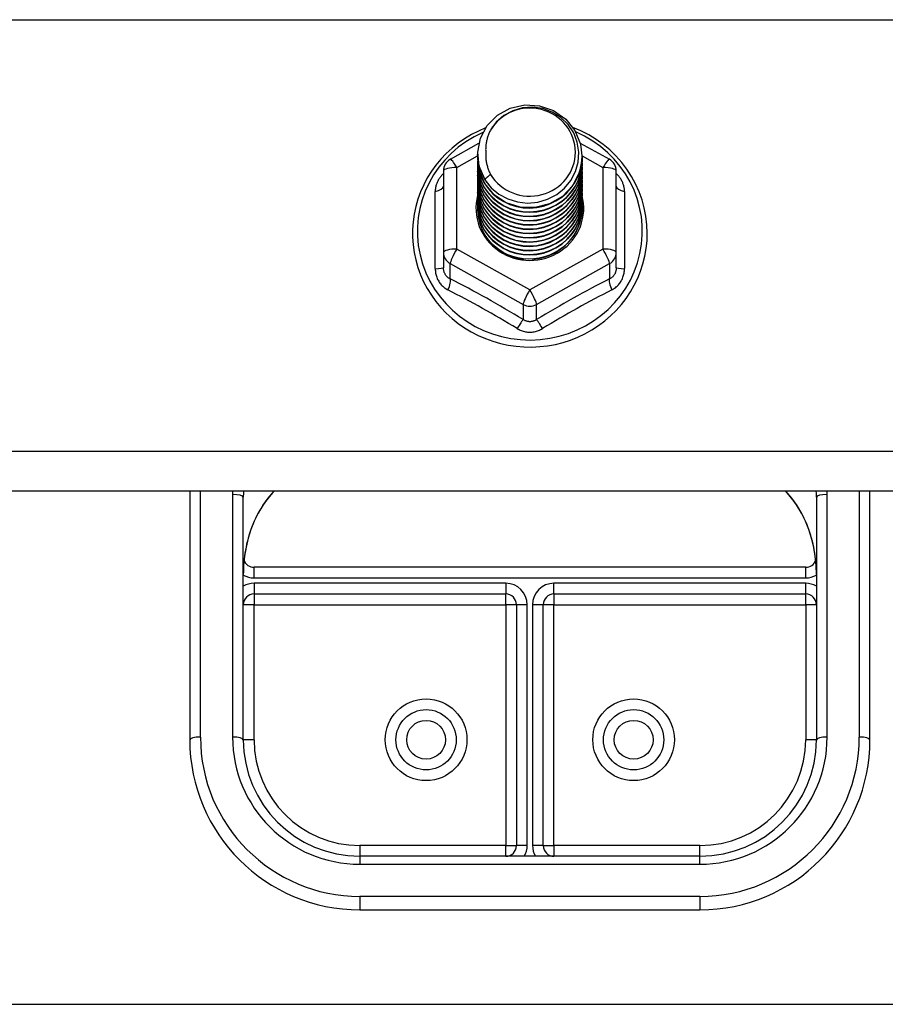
# Model space of a CAD drawing. Header units: inches. Extents: x 24 to 60, y 11.7 to 31.9.
# Tile 39 of 58: x 51 to 53.6, y 15.6 to 18.5. Entities that reach past the tile are written whole.
import ezdxf

# ---------------------------------------------------------------- set-up
doc = ezdxf.new("R2010")
doc.units = ezdxf.units.IN
doc.header["$MEASUREMENT"] = 0
doc.layers.add('Visible Edges(ANSI)', color=7, linetype='Continuous', lineweight=25)
doc.layers.add('Visible Tangent Edges(ANSI)', color=7, linetype='Continuous', lineweight=25)

msp = doc.modelspace()

# ---------------------------------------------------------------- linework, layer by layer
at = {"layer": 'Visible Edges(ANSI)'}
for p, q in [((52.2932, 18.1346), (52.3771, 18.1815)), ((52.6752, 18.1823), (52.7607, 18.1346)), ((52.3734, 18.149), (52.3734, 18.1494)), ((52.3734, 18.1364), (52.3734, 18.1369)), ((52.6805, 18.1427), (52.6805, 18.1431)), ((52.6805, 18.1302), (52.6805, 18.1306)), ((52.273, 18.1002), (52.273, 17.8606)), ((52.3734, 18.1239), (52.3734, 18.1243)), ((52.3734, 18.1114), (52.3734, 18.1118)), ((52.3734, 18.0988), (52.3734, 18.0992)), ((52.6805, 18.1176), (52.6805, 18.118)), ((52.6805, 18.1051), (52.6805, 18.1055)), ((52.7809, 17.8606), (52.7809, 18.1002)), ((52.3734, 18.0863), (52.3734, 18.0867)), ((52.3734, 18.0738), (52.3734, 18.0742)), ((52.6805, 18.0926), (52.6805, 18.093)), ((52.6805, 18.08), (52.6805, 18.0804)), ((52.6805, 18.0675), (52.6805, 18.0679)), ((52.3734, 18.0612), (52.3734, 18.0616)), ((52.3734, 18.0487), (52.3734, 18.0491)), ((52.6805, 18.0549), (52.6805, 18.0554)), ((52.6805, 18.0424), (52.6805, 18.0428)), ((52.3734, 18.0361), (52.3734, 18.0365)), ((52.3734, 18.0236), (52.3734, 18.024)), ((52.3734, 18.0111), (52.3734, 18.0115)), ((52.6805, 18.0299), (52.6805, 18.0303)), ((52.6805, 18.0173), (52.6805, 18.0177)), ((52.3734, 17.9985), (52.3734, 17.9989)), ((52.6805, 18.0048), (52.6805, 18.0052)), ((52.6805, 17.9923), (52.6805, 17.9927)), ((52.273, 17.8606), (52.273, 17.8158)), ((52.5077, 17.8419), (52.5072, 17.8391)), ((52.7809, 17.8158), (52.7809, 17.8606)), ((58.5269, 17.1581), (31.5269, 17.1581)), ((51.5269, 17.1581), (51.5269, 16.4275)), ((53.5269, 16.4275), (53.5269, 17.1581)), ((51.6844, 16.4275), (51.6844, 17.1407)), ((53.3694, 17.1407), (53.3694, 16.4275)), ((53.3379, 16.9349), (51.7159, 16.9349)), ((51.7159, 16.8562), (52.456, 16.8562)), ((52.5978, 16.8562), (53.3379, 16.8562)), ((52.4875, 16.8247), (52.4875, 16.1165)), ((52.5663, 16.1165), (52.5663, 16.8247)), ((53.0269, 16.085), (52.0269, 16.085)), ((52.0269, 15.9275), (53.0269, 15.9275))]:
    msp.add_line(p, q, dxfattribs=at)
at = {"layer": 'Visible Edges(ANSI)', "flags": 128}
for points in [[(52.3943, 18.0757), (52.3779, 18.1142), (52.3735, 18.1557), (52.3816, 18.1967), (52.4014, 18.2337), (52.4314, 18.2639), (52.4692, 18.2846), (52.5116, 18.2942), (52.5552, 18.2918), (52.5966, 18.2776), (52.6323, 18.2527), (52.6595, 18.2191), (52.6759, 18.1794), (52.6803, 18.1368), (52.6723, 18.0947), (52.6525, 18.0564), (52.6225, 18.0251), (52.5848, 18.0032), (52.5424, 17.9925), (52.4987, 17.9937), (52.4574, 18.0067), (52.4216, 18.0304), (52.3944, 18.0629), (52.3779, 18.1015), (52.3735, 18.1429)], [(52.4129, 18.051), (52.4356, 18.0322), (52.4618, 18.018), (52.4904, 18.0091), (52.5203, 18.0059), (52.5502, 18.0085), (52.5791, 18.0168), (52.6057, 18.0306), (52.6289, 18.0493), (52.6477, 18.0721), (52.6614, 18.0983), (52.6692, 18.1265), (52.6709, 18.1557), (52.6664, 18.1846), (52.6557, 18.212), (52.6394, 18.2366), (52.6181, 18.2573), (52.5929, 18.2732), (52.5647, 18.2835), (52.535, 18.2878), (52.5051, 18.2857), (52.4764, 18.2774), (52.4504, 18.2633), (52.4282, 18.2439), (52.4111, 18.2203)], [(52.3966, 18.2268), (52.3754, 18.2176), (52.3548, 18.207), (52.335, 18.1951), (52.3161, 18.1819), (52.2981, 18.1675), (52.2812, 18.1519), (52.2654, 18.1353), (52.2508, 18.1177), (52.2374, 18.0992), (52.2254, 18.0798), (52.2147, 18.0596), (52.2055, 18.0388), (52.1977, 18.0175), (52.1914, 17.9956), (52.1867, 17.9734), (52.1836, 17.951), (52.182, 17.9284), (52.1819, 17.9057), (52.1835, 17.8831), (52.1867, 17.8606), (52.1914, 17.8384), (52.1976, 17.8166), (52.2054, 17.7952), (52.2146, 17.7744), (52.2253, 17.7543), (52.2373, 17.7349), (52.2506, 17.7163), (52.2653, 17.6987), (52.2811, 17.6821), (52.298, 17.6665), (52.3159, 17.6521), (52.3348, 17.6389), (52.3546, 17.627), (52.3752, 17.6164), (52.3964, 17.6071), (52.4182, 17.5993), (52.4405, 17.5929), (52.4633, 17.588), (52.4862, 17.5846), (52.5094, 17.5827), (52.5327, 17.5823), (52.5559, 17.5835), (52.579, 17.5861), (52.6019, 17.5903), (52.6244, 17.5959), (52.6465, 17.603), (52.668, 17.6115), (52.6889, 17.6215), (52.7091, 17.6327), (52.7285, 17.6453), (52.7469, 17.6591), (52.7644, 17.6741), (52.7807, 17.6902), (52.796, 17.7073), (52.8099, 17.7254), (52.8227, 17.7444), (52.834, 17.7642), (52.844, 17.7847), (52.8525, 17.8058), (52.8595, 17.8274), (52.865, 17.8494), (52.8689, 17.8717), (52.8713, 17.8943), (52.8721, 17.9169)], [(52.4111, 18.2203), (52.4098, 18.2178), (52.4086, 18.2153), (52.4074, 18.2127), (52.4063, 18.2101), (52.4053, 18.2075), (52.4043, 18.2048), (52.4034, 18.2022), (52.4025, 18.1995), (52.4017, 18.1968), (52.4009, 18.1941), (52.4003, 18.1914), (52.3996, 18.1886), (52.3991, 18.1859), (52.3986, 18.1831), (52.3982, 18.1803), (52.3978, 18.1776), (52.3975, 18.1748), (52.3973, 18.172), (52.3971, 18.1692), (52.397, 18.1664), (52.3969, 18.1636), (52.397, 18.1608), (52.397, 18.158), (52.3972, 18.1551)], [(52.8721, 17.9169), (52.8711, 17.9419), (52.8682, 17.9668), (52.8634, 17.9914), (52.8567, 18.0156), (52.8482, 18.0392), (52.8379, 18.0621), (52.8258, 18.0842), (52.8121, 18.1054), (52.7968, 18.1255), (52.78, 18.1444), (52.7618, 18.1621), (52.7423, 18.1784), (52.7216, 18.1932), (52.6999, 18.2065), (52.6771, 18.2182), (52.6536, 18.2282)], [(52.3972, 18.1551), (52.3971, 18.1523), (52.397, 18.1495), (52.397, 18.1467), (52.397, 18.1439), (52.3972, 18.1411), (52.3973, 18.1383), (52.3976, 18.1355), (52.3979, 18.1328), (52.3983, 18.13), (52.3987, 18.1272), (52.3992, 18.1245), (52.3998, 18.1217), (52.4004, 18.119), (52.4011, 18.1162), (52.4019, 18.1135), (52.4027, 18.1108), (52.4036, 18.1082), (52.4045, 18.1055), (52.4055, 18.1029), (52.4066, 18.1002), (52.4077, 18.0977), (52.4089, 18.0951), (52.4101, 18.0926), (52.4114, 18.09)], [(52.3734, 18.149), (52.3734, 18.1445), (52.3737, 18.14), (52.374, 18.1356), (52.3745, 18.1311), (52.3752, 18.1267), (52.3759, 18.1223), (52.3769, 18.1179), (52.3779, 18.1135), (52.3791, 18.1092), (52.3805, 18.1049), (52.382, 18.1007), (52.3836, 18.0965), (52.3853, 18.0923), (52.3872, 18.0882), (52.3892, 18.0842), (52.3914, 18.0802), (52.3936, 18.0763), (52.396, 18.0724), (52.3986, 18.0687), (52.4012, 18.065), (52.4039, 18.0614), (52.4068, 18.0578), (52.4098, 18.0544), (52.4129, 18.051)], [(52.3734, 18.1364), (52.3747, 18.1173), (52.3786, 18.0985), (52.3851, 18.0804), (52.3939, 18.0633), (52.4051, 18.0474), (52.4183, 18.033), (52.4334, 18.0205), (52.4501, 18.01), (52.4682, 18.0016), (52.4872, 17.9956), (52.5069, 17.9921), (52.5269, 17.9911), (52.547, 17.9926), (52.5667, 17.9967), (52.5857, 18.0032), (52.6037, 18.012), (52.6204, 18.0231), (52.6355, 18.0362), (52.6487, 18.051), (52.6599, 18.0674), (52.6688, 18.0851), (52.6752, 18.1038), (52.6791, 18.1231), (52.6805, 18.1427)], [(52.3734, 18.1239), (52.3747, 18.1048), (52.3786, 18.086), (52.3851, 18.0679), (52.3939, 18.0507), (52.4051, 18.0348), (52.4183, 18.0205), (52.4334, 18.0079), (52.4501, 17.9974), (52.4682, 17.9891), (52.4872, 17.9831), (52.5069, 17.9796), (52.5269, 17.9786), (52.547, 17.9801), (52.5667, 17.9841), (52.5857, 17.9907), (52.6037, 17.9995), (52.6204, 18.0106), (52.6355, 18.0236), (52.6487, 18.0385), (52.6599, 18.0549), (52.6688, 18.0726), (52.6752, 18.0912), (52.6791, 18.1105), (52.6805, 18.1302)], [(52.6803, 18.1367), (52.6798, 18.1165), (52.6765, 18.0965), (52.6705, 18.0772), (52.6619, 18.0588), (52.6509, 18.0417), (52.6376, 18.0262), (52.6224, 18.0125), (52.6054, 18.0009), (52.587, 17.9916), (52.5676, 17.9848), (52.5474, 17.9806), (52.5268, 17.979), (52.5063, 17.9801), (52.4861, 17.9838), (52.4666, 17.9901), (52.4483, 17.9989), (52.4313, 18.0099), (52.4161, 18.0231), (52.4029, 18.0381), (52.3919, 18.0547), (52.3833, 18.0725), (52.3773, 18.0913), (52.374, 18.1107), (52.3735, 18.1304)], [(52.3734, 18.1114), (52.3747, 18.0923), (52.3786, 18.0735), (52.3851, 18.0553), (52.3939, 18.0382), (52.4051, 18.0223), (52.4183, 18.0079), (52.4334, 17.9954), (52.4501, 17.9849), (52.4682, 17.9765), (52.4872, 17.9706), (52.5069, 17.967), (52.5269, 17.966), (52.547, 17.9676), (52.5667, 17.9716), (52.5857, 17.9781), (52.6037, 17.987), (52.6204, 17.998), (52.6355, 18.0111), (52.6487, 18.0259), (52.6599, 18.0424), (52.6688, 18.06), (52.6752, 18.0787), (52.6791, 18.098), (52.6805, 18.1176)], [(52.3734, 18.0988), (52.3747, 18.0797), (52.3786, 18.0609), (52.3851, 18.0428), (52.3939, 18.0256), (52.4051, 18.0097), (52.4183, 17.9954), (52.4334, 17.9829), (52.4501, 17.9723), (52.4682, 17.964), (52.4872, 17.958), (52.5069, 17.9545), (52.5269, 17.9535), (52.547, 17.955), (52.5667, 17.9591), (52.5857, 17.9656), (52.6037, 17.9744), (52.6204, 17.9855), (52.6355, 17.9985), (52.6487, 18.0134), (52.6599, 18.0298), (52.6688, 18.0475), (52.6752, 18.0661), (52.6791, 18.0855), (52.6805, 18.1051)], [(52.6803, 18.1241), (52.6798, 18.1039), (52.6765, 18.084), (52.6705, 18.0647), (52.6619, 18.0463), (52.6509, 18.0292), (52.6376, 18.0136), (52.6224, 18), (52.6054, 17.9884), (52.587, 17.9791), (52.5676, 17.9723), (52.5474, 17.968), (52.5268, 17.9664), (52.5063, 17.9675), (52.4861, 17.9712), (52.4666, 17.9776), (52.4483, 17.9863), (52.4313, 17.9974), (52.4161, 18.0105), (52.4029, 18.0255), (52.3919, 18.0421), (52.3833, 18.06), (52.3773, 18.0788), (52.374, 18.0982), (52.3735, 18.1178)], [(52.6803, 18.1116), (52.6798, 18.0914), (52.6765, 18.0715), (52.6705, 18.0521), (52.6619, 18.0337), (52.6509, 18.0166), (52.6376, 18.0011), (52.6224, 17.9874), (52.6054, 17.9758), (52.587, 17.9666), (52.5676, 17.9597), (52.5474, 17.9555), (52.5268, 17.9539), (52.5063, 17.955), (52.4861, 17.9587), (52.4666, 17.965), (52.4483, 17.9738), (52.4313, 17.9848), (52.4161, 17.998), (52.4029, 18.013), (52.3919, 18.0296), (52.3833, 18.0474), (52.3773, 18.0663), (52.374, 18.0857), (52.3735, 18.1053)], [(52.6803, 18.099), (52.6798, 18.0788), (52.6765, 18.0589), (52.6705, 18.0396), (52.6619, 18.0212), (52.6509, 18.0041), (52.6376, 17.9886), (52.6224, 17.9749), (52.6054, 17.9633), (52.587, 17.954), (52.5676, 17.9472), (52.5474, 17.943), (52.5268, 17.9414), (52.5063, 17.9424), (52.4861, 17.9462), (52.4666, 17.9525), (52.4483, 17.9612), (52.4313, 17.9723), (52.4161, 17.9855), (52.4029, 18.0005), (52.3919, 18.0171), (52.3833, 18.0349), (52.3773, 18.0537), (52.374, 18.0731), (52.3735, 18.0928)], [(52.3734, 18.0863), (52.3747, 18.0672), (52.3786, 18.0484), (52.3851, 18.0303), (52.3939, 18.0131), (52.4051, 17.9972), (52.4183, 17.9829), (52.4334, 17.9703), (52.4501, 17.9598), (52.4682, 17.9515), (52.4872, 17.9455), (52.5069, 17.942), (52.5269, 17.941), (52.547, 17.9425), (52.5667, 17.9465), (52.5857, 17.953), (52.6037, 17.9619), (52.6204, 17.9729), (52.6355, 17.986), (52.6487, 18.0009), (52.6599, 18.0173), (52.6688, 18.035), (52.6752, 18.0536), (52.6791, 18.0729), (52.6805, 18.0926)], [(52.3734, 18.0738), (52.3747, 18.0546), (52.3786, 18.0358), (52.3851, 18.0177), (52.3939, 18.0006), (52.4051, 17.9847), (52.4183, 17.9703), (52.4334, 17.9578), (52.4501, 17.9473), (52.4682, 17.9389), (52.4872, 17.9329), (52.5069, 17.9294), (52.5269, 17.9284), (52.547, 17.9299), (52.5667, 17.934), (52.5857, 17.9405), (52.6037, 17.9493), (52.6204, 17.9604), (52.6355, 17.9735), (52.6487, 17.9883), (52.6599, 18.0047), (52.6688, 18.0224), (52.6752, 18.0411), (52.6791, 18.0604), (52.6805, 18.08)], [(52.6803, 18.0865), (52.6798, 18.0663), (52.6765, 18.0464), (52.6705, 18.027), (52.6619, 18.0087), (52.6509, 17.9916), (52.6376, 17.976), (52.6224, 17.9623), (52.6054, 17.9508), (52.587, 17.9415), (52.5676, 17.9347), (52.5474, 17.9304), (52.5268, 17.9288), (52.5063, 17.9299), (52.4861, 17.9336), (52.4666, 17.9399), (52.4483, 17.9487), (52.4313, 17.9598), (52.4161, 17.9729), (52.4029, 17.9879), (52.3919, 18.0045), (52.3833, 18.0224), (52.3773, 18.0412), (52.374, 18.0606), (52.3735, 18.0802)], [(52.6803, 18.074), (52.6798, 18.0538), (52.6765, 18.0338), (52.6705, 18.0145), (52.6619, 17.9961), (52.6509, 17.979), (52.6376, 17.9635), (52.6224, 17.9498), (52.6054, 17.9382), (52.587, 17.9289), (52.5676, 17.9221), (52.5474, 17.9179), (52.5268, 17.9163), (52.5063, 17.9174), (52.4861, 17.9211), (52.4666, 17.9274), (52.4483, 17.9362), (52.4313, 17.9472), (52.4161, 17.9604), (52.4029, 17.9754), (52.3919, 17.992), (52.3833, 18.0098), (52.3773, 18.0286), (52.374, 18.048), (52.3735, 18.0677)], [(52.4114, 18.09), (52.4107, 18.0894), (52.41, 18.0888), (52.4093, 18.0882), (52.4086, 18.0876), (52.4078, 18.087), (52.4071, 18.0864), (52.4064, 18.0858), (52.4057, 18.0852), (52.405, 18.0846), (52.4043, 18.084), (52.4036, 18.0834), (52.4028, 18.0828), (52.4021, 18.0822), (52.4014, 18.0816), (52.4007, 18.081), (52.4, 18.0804), (52.3993, 18.0798), (52.3986, 18.0793), (52.3978, 18.0787), (52.3971, 18.0781), (52.3964, 18.0775), (52.3957, 18.0769), (52.395, 18.0763), (52.3943, 18.0757)], [(52.3734, 18.0612), (52.3747, 18.0421), (52.3786, 18.0233), (52.3851, 18.0052), (52.3939, 17.988), (52.4051, 17.9721), (52.4183, 17.9578), (52.4334, 17.9452), (52.4501, 17.9347), (52.4682, 17.9264), (52.4872, 17.9204), (52.5069, 17.9169), (52.5269, 17.9159), (52.547, 17.9174), (52.5667, 17.9215), (52.5857, 17.928), (52.6037, 17.9368), (52.6204, 17.9479), (52.6355, 17.9609), (52.6487, 17.9758), (52.6599, 17.9922), (52.6688, 18.0099), (52.6752, 18.0285), (52.6791, 18.0478), (52.6805, 18.0675)], [(52.3734, 18.0487), (52.3747, 18.0296), (52.3786, 18.0108), (52.3851, 17.9926), (52.3939, 17.9755), (52.4051, 17.9596), (52.4183, 17.9453), (52.4334, 17.9327), (52.4501, 17.9222), (52.4682, 17.9139), (52.4872, 17.9079), (52.5069, 17.9043), (52.5269, 17.9033), (52.547, 17.9049), (52.5667, 17.9089), (52.5857, 17.9154), (52.6037, 17.9243), (52.6204, 17.9353), (52.6355, 17.9484), (52.6487, 17.9633), (52.6599, 17.9797), (52.6688, 17.9973), (52.6752, 18.016), (52.6791, 18.0353), (52.6805, 18.0549)], [(52.3734, 18.0361), (52.3747, 18.017), (52.3786, 17.9982), (52.3851, 17.9801), (52.3939, 17.9629), (52.4051, 17.9471), (52.4183, 17.9327), (52.4334, 17.9202), (52.4501, 17.9096), (52.4682, 17.9013), (52.4872, 17.8953), (52.5069, 17.8918), (52.5269, 17.8908), (52.547, 17.8923), (52.5667, 17.8964), (52.5857, 17.9029), (52.6037, 17.9117), (52.6204, 17.9228), (52.6355, 17.9359), (52.6487, 17.9507), (52.6599, 17.9671), (52.6688, 17.9848), (52.6752, 18.0035), (52.6791, 18.0228), (52.6805, 18.0424)], [(52.6803, 18.0614), (52.6798, 18.0412), (52.6765, 18.0213), (52.6705, 18.002), (52.6619, 17.9836), (52.6509, 17.9665), (52.6376, 17.9509), (52.6224, 17.9373), (52.6054, 17.9257), (52.587, 17.9164), (52.5676, 17.9096), (52.5474, 17.9053), (52.5268, 17.9037), (52.5063, 17.9048), (52.4861, 17.9086), (52.4666, 17.9149), (52.4483, 17.9236), (52.4313, 17.9347), (52.4161, 17.9478), (52.4029, 17.9629), (52.3919, 17.9794), (52.3833, 17.9973), (52.3773, 18.0161), (52.374, 18.0355), (52.3735, 18.0552)], [(52.6803, 18.0489), (52.6798, 18.0287), (52.6765, 18.0088), (52.6705, 17.9894), (52.6619, 17.971), (52.6509, 17.9539), (52.6376, 17.9384), (52.6224, 17.9247), (52.6054, 17.9132), (52.587, 17.9039), (52.5676, 17.897), (52.5474, 17.8928), (52.5268, 17.8912), (52.5063, 17.8923), (52.4861, 17.896), (52.4666, 17.9023), (52.4483, 17.9111), (52.4313, 17.9222), (52.4161, 17.9353), (52.4029, 17.9503), (52.3919, 17.9669), (52.3833, 17.9848), (52.3773, 18.0036), (52.374, 18.023), (52.3735, 18.0426)], [(52.3734, 18.0236), (52.3747, 18.0045), (52.3786, 17.9857), (52.3851, 17.9676), (52.3939, 17.9504), (52.4051, 17.9345), (52.4183, 17.9202), (52.4334, 17.9076), (52.4501, 17.8971), (52.4682, 17.8888), (52.4872, 17.8828), (52.5069, 17.8793), (52.5269, 17.8783), (52.547, 17.8798), (52.5667, 17.8838), (52.5857, 17.8903), (52.6037, 17.8992), (52.6204, 17.9102), (52.6355, 17.9233), (52.6487, 17.9382), (52.6599, 17.9546), (52.6688, 17.9723), (52.6752, 17.9909), (52.6791, 18.0102), (52.6805, 18.0299)], [(52.3734, 18.0111), (52.3747, 17.9919), (52.3786, 17.9732), (52.3851, 17.955), (52.3939, 17.9379), (52.4051, 17.922), (52.4183, 17.9076), (52.4334, 17.8951), (52.4501, 17.8846), (52.4682, 17.8762), (52.4872, 17.8703), (52.5069, 17.8667), (52.5269, 17.8657), (52.547, 17.8673), (52.5667, 17.8713), (52.5857, 17.8778), (52.6037, 17.8867), (52.6204, 17.8977), (52.6355, 17.9108), (52.6487, 17.9256), (52.6599, 17.942), (52.6688, 17.9597), (52.6752, 17.9784), (52.6791, 17.9977), (52.6805, 18.0173)], [(52.6803, 18.0363), (52.6798, 18.0162), (52.6765, 17.9962), (52.6705, 17.9769), (52.6619, 17.9585), (52.6509, 17.9414), (52.6376, 17.9259), (52.6224, 17.9122), (52.6054, 17.9006), (52.587, 17.8913), (52.5676, 17.8845), (52.5474, 17.8803), (52.5268, 17.8787), (52.5063, 17.8797), (52.4861, 17.8835), (52.4666, 17.8898), (52.4483, 17.8986), (52.4313, 17.9096), (52.4161, 17.9228), (52.4029, 17.9378), (52.3919, 17.9544), (52.3833, 17.9722), (52.3773, 17.991), (52.374, 18.0104), (52.3735, 18.0301)], [(52.6803, 18.0238), (52.6798, 18.0036), (52.6765, 17.9837), (52.6705, 17.9644), (52.6619, 17.946), (52.6509, 17.9289), (52.6376, 17.9133), (52.6224, 17.8997), (52.6054, 17.8881), (52.587, 17.8788), (52.5676, 17.872), (52.5474, 17.8677), (52.5268, 17.8661), (52.5063, 17.8672), (52.4861, 17.8709), (52.4666, 17.8772), (52.4483, 17.886), (52.4313, 17.8971), (52.4161, 17.9102), (52.4029, 17.9252), (52.3919, 17.9418), (52.3833, 17.9597), (52.3773, 17.9785), (52.374, 17.9979), (52.3735, 18.0175)], [(52.6803, 18.0113), (52.6798, 17.9911), (52.6765, 17.9711), (52.6705, 17.9518), (52.6619, 17.9334), (52.6509, 17.9163), (52.6376, 17.9008), (52.6224, 17.8871), (52.6054, 17.8755), (52.587, 17.8663), (52.5676, 17.8594), (52.5474, 17.8552), (52.5268, 17.8536), (52.5063, 17.8547), (52.4861, 17.8584), (52.4666, 17.8647), (52.4483, 17.8735), (52.4313, 17.8845), (52.4161, 17.8977), (52.4029, 17.9127), (52.3919, 17.9293), (52.3833, 17.9471), (52.3773, 17.9659), (52.374, 17.9853), (52.3735, 18.005)], [(52.3734, 17.9985), (52.3747, 17.9794), (52.3786, 17.9606), (52.3851, 17.9425), (52.3939, 17.9253), (52.4051, 17.9094), (52.4183, 17.8951), (52.4334, 17.8826), (52.4501, 17.872), (52.4682, 17.8637), (52.4872, 17.8577), (52.5069, 17.8542), (52.5269, 17.8532), (52.547, 17.8547), (52.5667, 17.8588), (52.5857, 17.8653), (52.6037, 17.8741), (52.6204, 17.8852), (52.6355, 17.8982), (52.6487, 17.9131), (52.6599, 17.9295), (52.6688, 17.9472), (52.6752, 17.9658), (52.6791, 17.9851), (52.6805, 18.0048)], [(52.6803, 17.9987), (52.6802, 17.9833), (52.6784, 17.9681), (52.675, 17.953), (52.6701, 17.9384), (52.6637, 17.9243), (52.6559, 17.911), (52.6467, 17.8984), (52.6363, 17.8869), (52.6247, 17.8764), (52.6121, 17.8672), (52.5986, 17.8592), (52.5844, 17.8526), (52.5695, 17.8474), (52.5542, 17.8438), (52.5387, 17.8416), (52.523, 17.8411), (52.5073, 17.842), (52.4919, 17.8445), (52.4768, 17.8485), (52.4622, 17.854), (52.4483, 17.8609), (52.4353, 17.8691), (52.4232, 17.8786), (52.4122, 17.8892)], [(52.5333, 17.8409), (52.5431, 17.8417), (52.5527, 17.8431), (52.5623, 17.8451), (52.5718, 17.8477), (52.581, 17.8509), (52.5901, 17.8546), (52.5989, 17.8589), (52.6073, 17.8637), (52.6155, 17.8691), (52.6233, 17.8749), (52.6307, 17.8812), (52.6377, 17.8879), (52.6443, 17.8951), (52.6503, 17.9027), (52.6559, 17.9106), (52.6609, 17.9188), (52.6654, 17.9273), (52.6694, 17.9361), (52.6727, 17.9451), (52.6755, 17.9543), (52.6777, 17.9637), (52.6792, 17.9731), (52.6801, 17.9827), (52.6805, 17.9923)], [(52.5072, 17.8391), (52.4986, 17.8406), (52.4901, 17.8425), (52.4818, 17.8448), (52.4737, 17.8476), (52.4657, 17.8508), (52.4578, 17.8544), (52.4503, 17.8585), (52.4429, 17.863), (52.4358, 17.8678), (52.4291, 17.873), (52.4227, 17.8786), (52.4165, 17.8845), (52.4108, 17.8907), (52.4054, 17.8973), (52.4004, 17.9041), (52.3958, 17.9112), (52.3917, 17.9185), (52.388, 17.9261), (52.3847, 17.9338), (52.3819, 17.9417), (52.3796, 17.9497), (52.3777, 17.9579), (52.3763, 17.9661), (52.3755, 17.9744)], [(51.742, 17.1161), (51.7579, 17.1377), (51.7754, 17.1581)], [(53.2784, 17.1581), (53.296, 17.1377), (53.3119, 17.1161)], [(51.742, 17.1161), (51.735, 17.1053), (51.7285, 17.094), (51.7167, 17.0703), (51.7068, 17.0455), (51.6987, 17.0199), (51.6924, 16.9937), (51.6879, 16.9671), (51.6853, 16.9402), (51.6844, 16.9134)], [(53.3694, 16.9134), (53.3686, 16.9402), (53.3659, 16.9671), (53.3614, 16.9937), (53.3552, 17.0199), (53.3471, 17.0455), (53.3371, 17.0703), (53.3253, 17.094), (53.3188, 17.1053), (53.3119, 17.1161)]]:
    msp.add_lwpolyline(points, dxfattribs=at)
at = {"layer": 'Visible Edges(ANSI)'}
for centre in [(52.2218, 16.4275), (52.832, 16.4275)]:
    msp.add_circle(centre, 0.0886, dxfattribs=at)
for centre, radius, start, end in [((52.3123, 18.1002), 0.0394, 119.1745, 180), ((52.7415, 18.1002), 0.0394, 0, 60.8255), ((51.7159, 16.9664), 0.0315, 201.1481, 270), ((53.3379, 16.9664), 0.0315, 270, 338.8519), ((51.7159, 16.8247), 0.0315, 90, 180), ((52.456, 16.8247), 0.0315, 0, 90), ((52.5978, 16.8247), 0.0315, 90, 180), ((53.3379, 16.8247), 0.0315, 0, 90), ((52.0269, 16.4275), 0.5, 180, 270), ((52.0269, 16.4275), 0.3425, 180, 270), ((53.0269, 16.4275), 0.3425, 270, 0), ((53.0269, 16.4275), 0.5, 270, 0), ((52.456, 16.1165), 0.0315, 270, 0), ((52.5978, 16.1165), 0.0315, 180, 270)]:
    msp.add_arc(centre, radius, start, end, dxfattribs=at)
for centre, major_axis, start_param, end_param in [((52.5269, 18.1555), (0.1339, 0), 3.671471, 8.899926), ((52.5269, 18.1504), (0.1535, 0), 3.669461, 3.875388), ((52.5269, 17.9905), (-0.1585, 0), 6.031366, 9.674843)]:
    msp.add_ellipse(centre, major_axis=major_axis, ratio=0.966998, start_param=start_param, end_param=end_param, dxfattribs=at)
at = {"layer": 'Visible Tangent Edges(ANSI)'}
for p, q in [((31.5269, 18.545), (58.5269, 18.545)), ((52.3123, 18.1102), (52.3734, 18.1444)), ((52.6805, 18.1443), (52.7415, 18.1102)), ((52.3123, 17.8707), (52.3123, 18.1102)), ((52.7415, 18.1102), (52.7415, 17.8707)), ((52.2487, 17.8129), (52.2487, 18.0401)), ((52.8051, 18.0401), (52.8051, 17.8129)), ((52.5269, 17.7509), (52.3123, 17.8707)), ((52.7415, 17.8707), (52.5269, 17.7509)), ((52.2927, 17.8277), (52.5072, 17.7079)), ((52.2927, 17.7828), (52.2927, 17.8277)), ((52.5466, 17.7079), (52.7612, 17.8277)), ((52.7612, 17.8277), (52.7612, 17.7828)), ((52.5072, 17.7079), (52.5072, 17.663)), ((52.5466, 17.663), (52.5466, 17.7079)), ((58.5269, 17.2754), (31.5269, 17.2754)), ((51.5584, 16.4355), (51.5584, 17.1581)), ((51.6529, 17.1487), (51.6529, 16.4355)), ((53.4009, 16.4355), (53.4009, 17.1487)), ((53.4954, 17.1581), (53.4954, 16.4355)), ((51.7159, 16.9034), (51.7159, 16.9349)), ((53.3379, 16.9034), (53.3379, 16.9349)), ((51.7159, 16.9034), (53.3379, 16.9034)), ((52.456, 16.8876), (51.7159, 16.8876)), ((51.7159, 16.8876), (51.7159, 16.8562)), ((52.456, 16.8876), (52.456, 16.8562)), ((52.5978, 16.8562), (52.5978, 16.8876)), ((53.3379, 16.8876), (52.5978, 16.8876)), ((53.3379, 16.8562), (53.3379, 16.8876)), ((51.7159, 16.8562), (51.7159, 16.8247)), ((52.456, 16.8247), (52.456, 16.8562)), ((52.5978, 16.8562), (52.5978, 16.8247)), ((53.3379, 16.8247), (53.3379, 16.8562)), ((51.7159, 16.8247), (51.6844, 16.8247)), ((51.7159, 16.8247), (52.456, 16.8247)), ((51.7159, 16.4275), (51.7159, 16.8247)), ((52.456, 16.8247), (52.456, 16.1165)), ((52.4875, 16.8247), (52.456, 16.8247)), ((52.519, 16.8247), (52.4875, 16.8247)), ((52.519, 16.1165), (52.519, 16.8247)), ((52.5663, 16.8247), (52.5348, 16.8247)), ((52.5348, 16.8247), (52.5348, 16.1165)), ((52.5978, 16.8247), (52.5663, 16.8247)), ((52.5978, 16.8247), (53.3379, 16.8247)), ((52.5978, 16.1165), (52.5978, 16.8247)), ((53.3379, 16.8247), (53.3379, 16.4275)), ((53.3694, 16.8247), (53.3379, 16.8247)), ((51.7159, 16.4275), (51.6844, 16.4275)), ((53.3694, 16.4275), (53.3379, 16.4275)), ((52.456, 16.1165), (52.0269, 16.1165)), ((52.0269, 16.1165), (52.0269, 16.085)), ((52.456, 16.085), (52.456, 16.1165)), ((52.456, 16.1165), (52.4875, 16.1165)), ((52.519, 16.1165), (52.4875, 16.1165)), ((52.5663, 16.1165), (52.5348, 16.1165)), ((52.5663, 16.1165), (52.5978, 16.1165)), ((53.0269, 16.1165), (52.5978, 16.1165)), ((52.5978, 16.1165), (52.5978, 16.085)), ((53.0269, 16.085), (53.0269, 16.1165)), ((52.0269, 16.085), (52.0269, 16.0615)), ((53.0269, 16.0615), (53.0269, 16.085)), ((52.0269, 16.0615), (53.0269, 16.0615)), ((53.0269, 15.967), (52.0269, 15.967)), ((52.0269, 15.967), (52.0269, 15.9275)), ((53.0269, 15.967), (53.0269, 15.9275)), ((36.1519, 15.6496), (53.9019, 15.6496))]:
    msp.add_line(p, q, dxfattribs=at)
at = {"layer": 'Visible Tangent Edges(ANSI)', "flags": 128}
for points in [[(52.273, 18.0927), (52.2711, 18.091), (52.2693, 18.0891), (52.2675, 18.0872), (52.2659, 18.0853), (52.2642, 18.0833), (52.2627, 18.0813), (52.2612, 18.0792), (52.2598, 18.077), (52.2585, 18.0749), (52.2573, 18.0727), (52.2561, 18.0705), (52.255, 18.0682), (52.254, 18.0659), (52.2531, 18.0636), (52.2523, 18.0613), (52.2516, 18.059), (52.2509, 18.0566), (52.2503, 18.0543), (52.2498, 18.0519), (52.2495, 18.0495), (52.2491, 18.0472), (52.2489, 18.0448), (52.2488, 18.0424), (52.2487, 18.0401)], [(52.8051, 18.0401), (52.805, 18.0424), (52.8049, 18.0448), (52.8047, 18.0472), (52.8044, 18.0495), (52.804, 18.0519), (52.8035, 18.0543), (52.8029, 18.0566), (52.8023, 18.059), (52.8015, 18.0613), (52.8007, 18.0636), (52.7998, 18.0659), (52.7988, 18.0682), (52.7977, 18.0705), (52.7966, 18.0727), (52.7953, 18.0749), (52.794, 18.077), (52.7926, 18.0792), (52.7911, 18.0813), (52.7896, 18.0833), (52.788, 18.0853), (52.7863, 18.0872), (52.7845, 18.0891), (52.7827, 18.091), (52.7808, 18.0927)], [(52.2487, 17.8129), (52.2488, 17.8096), (52.249, 17.8064), (52.2494, 17.8031), (52.2499, 17.7999), (52.2505, 17.7967), (52.2513, 17.7935), (52.2522, 17.7904), (52.2532, 17.7874), (52.2544, 17.7844), (52.2557, 17.7815), (52.2572, 17.7786), (52.2588, 17.7758), (52.2605, 17.7731), (52.2623, 17.7705), (52.2642, 17.768), (52.2663, 17.7656), (52.2684, 17.7633), (52.2707, 17.7611), (52.2731, 17.759), (52.2755, 17.757), (52.278, 17.7551), (52.2807, 17.7534), (52.2833, 17.7518), (52.2861, 17.7503)], [(52.2927, 17.7828), (52.2912, 17.7835), (52.2898, 17.7843), (52.2884, 17.7852), (52.2871, 17.7861), (52.2858, 17.7871), (52.2845, 17.7881), (52.2834, 17.7893), (52.2822, 17.7905), (52.2811, 17.7917), (52.2801, 17.793), (52.2792, 17.7944), (52.2783, 17.7958), (52.2774, 17.7973), (52.2767, 17.7988), (52.276, 17.8003), (52.2753, 17.8019), (52.2748, 17.8036), (52.2743, 17.8053), (52.2739, 17.807), (52.2736, 17.8087), (52.2733, 17.8105), (52.2731, 17.8122), (52.273, 17.814), (52.273, 17.8158)], [(52.7809, 17.8158), (52.7808, 17.814), (52.7807, 17.8122), (52.7805, 17.8105), (52.7803, 17.8087), (52.7799, 17.807), (52.7795, 17.8053), (52.779, 17.8036), (52.7785, 17.8019), (52.7779, 17.8003), (52.7772, 17.7988), (52.7764, 17.7973), (52.7756, 17.7958), (52.7747, 17.7944), (52.7737, 17.793), (52.7727, 17.7917), (52.7716, 17.7905), (52.7705, 17.7893), (52.7693, 17.7881), (52.768, 17.7871), (52.7667, 17.7861), (52.7654, 17.7852), (52.764, 17.7843), (52.7626, 17.7835), (52.7612, 17.7828)], [(52.7677, 17.7503), (52.7705, 17.7518), (52.7732, 17.7534), (52.7758, 17.7551), (52.7783, 17.757), (52.7808, 17.759), (52.7831, 17.7611), (52.7854, 17.7633), (52.7876, 17.7656), (52.7896, 17.768), (52.7915, 17.7705), (52.7934, 17.7731), (52.7951, 17.7758), (52.7966, 17.7786), (52.7981, 17.7815), (52.7994, 17.7844), (52.8006, 17.7874), (52.8016, 17.7904), (52.8025, 17.7935), (52.8033, 17.7967), (52.804, 17.7999), (52.8045, 17.8031), (52.8048, 17.8064), (52.805, 17.8096), (52.8051, 17.8129)], [(52.5466, 17.663), (52.5451, 17.6621), (52.5436, 17.6612), (52.542, 17.6605), (52.5404, 17.6597), (52.5388, 17.6591), (52.5372, 17.6585), (52.5355, 17.6581), (52.5338, 17.6577), (52.5321, 17.6574), (52.5304, 17.6572), (52.5287, 17.657), (52.5269, 17.657), (52.5252, 17.657), (52.5235, 17.6572), (52.5218, 17.6574), (52.5201, 17.6577), (52.5184, 17.6581), (52.5167, 17.6585), (52.515, 17.6591), (52.5134, 17.6597), (52.5118, 17.6604), (52.5102, 17.6612), (52.5087, 17.6621), (52.5072, 17.663)], [(52.4896, 17.6367), (52.4924, 17.6351), (52.4953, 17.6336), (52.4983, 17.6322), (52.5013, 17.6309), (52.5044, 17.6298), (52.5075, 17.6288), (52.5107, 17.628), (52.5139, 17.6273), (52.5171, 17.6268), (52.5204, 17.6264), (52.5237, 17.6262), (52.5269, 17.6261), (52.5302, 17.6262), (52.5335, 17.6265), (52.5367, 17.6268), (52.54, 17.6274), (52.5432, 17.628), (52.5463, 17.6289), (52.5495, 17.6298), (52.5525, 17.631), (52.5556, 17.6322), (52.5585, 17.6336), (52.5614, 17.6351), (52.5643, 17.6367)], [(51.7422, 17.1171), (51.7375, 17.1098), (51.7329, 17.1022), (51.7285, 17.0945), (51.7243, 17.0866), (51.7203, 17.0786), (51.7166, 17.0705), (51.713, 17.0622), (51.7097, 17.0539), (51.7066, 17.0455), (51.7037, 17.037), (51.701, 17.0285), (51.6986, 17.0198), (51.6963, 17.0111), (51.6942, 17.0024), (51.6923, 16.9936), (51.6906, 16.9848), (51.6892, 16.9759), (51.6879, 16.967), (51.6868, 16.958), (51.6859, 16.9491), (51.6853, 16.9402), (51.6848, 16.9312), (51.6845, 16.9223), (51.6844, 16.9134)], [(53.3694, 16.9134), (53.3693, 16.9223), (53.369, 16.9312), (53.3686, 16.9402), (53.3679, 16.9491), (53.367, 16.958), (53.3659, 16.967), (53.3647, 16.9759), (53.3632, 16.9848), (53.3615, 16.9936), (53.3596, 17.0024), (53.3576, 17.0111), (53.3553, 17.0198), (53.3528, 17.0284), (53.3501, 17.037), (53.3472, 17.0455), (53.3441, 17.0539), (53.3408, 17.0622), (53.3373, 17.0705), (53.3335, 17.0786), (53.3295, 17.0866), (53.3253, 17.0945), (53.3209, 17.1022), (53.3164, 17.1098), (53.3116, 17.1171)]]:
    msp.add_lwpolyline(points, dxfattribs=at)
at = {"layer": 'Visible Tangent Edges(ANSI)'}
for centre, radius in [((52.2218, 16.4275), 0.1201), ((52.832, 16.4275), 0.1201), ((52.2218, 16.4275), 0.0571), ((52.832, 16.4275), 0.0571)]:
    msp.add_circle(centre, radius, dxfattribs=at)
for centre, radius, start, end in [((51.7159, 16.9664), 0.063, 240, 270), ((53.3379, 16.9664), 0.063, 270, 300), ((51.7159, 16.8247), 0.063, 90, 120), ((52.456, 16.8247), 0.063, 0, 90), ((52.5978, 16.8247), 0.063, 90, 180), ((53.3379, 16.8247), 0.063, 60, 90), ((52.0269, 16.4355), 0.4685, 180, 270), ((52.0269, 16.4355), 0.374, 180, 270), ((52.0269, 16.4275), 0.311, 180, 270), ((53.0269, 16.4355), 0.4685, 270, 0), ((53.0269, 16.4355), 0.374, 270, 0), ((53.0269, 16.4275), 0.311, 270, 0), ((52.456, 16.1165), 0.063, 330, 0), ((52.5978, 16.1165), 0.063, 180, 210)]:
    msp.add_arc(centre, radius, start, end, dxfattribs=at)
for centre, major_axis, ratio, start_param, end_param in [((52.5269, 17.9229), (0.3308, 0), 0.966998, 2.000874, 7.433991), ((52.3123, 18.1002), (-0.0192, 0.0344), 0.127392, 4.936728, 6.283185), ((52.7415, 18.1002), (0.0192, 0.0344), 0.127392, 0, 1.346458), ((52.3123, 18.1002), (-0.0394, 0), 0.254784, 4.712389, 6.283185), ((52.7415, 18.1002), (0.0394, 0), 0.254784, 0, 1.570796), ((52.2336, 18.0554), (0.0394, 0), 0.420933, 5.107073, 6.283185), ((52.8202, 18.0554), (-0.0394, 0), 0.420933, 0, 1.176113), ((52.3123, 17.8606), (-0.0394, 0), 0.254784, 4.712389, 6.283185), ((52.3123, 17.8606), (-0.0192, -0.0344), 0.127392, 4.48805, 6.058847), ((52.7415, 17.8606), (0.0394, 0), 0.254784, 0, 1.570796), ((52.7415, 17.8606), (0.0192, -0.0344), 0.127392, 0.224339, 1.795135), ((52.3123, 17.8606), (-0.0394, 0), 0.966998, 0, 1.047198), ((52.7415, 17.8606), (0.0394, 0), 0.966998, 5.235988, 6.283185), ((52.2336, 17.8158), (0.0394, 0), 0.080687, 5.107073, 6.283185), ((52.8202, 17.8158), (-0.0394, 0), 0.080687, 0, 1.176113), ((52.273, 17.7499), (0.0178, 0.0351), 0.295528, 4.874003, 6.050115), ((52.3999, 17.5463), (-0.6046, 0.361), 0.220649, 4.666525, 5.020223), ((52.6539, 17.5463), (-0.6046, -0.361), 0.220649, 4.404555, 4.758253), ((52.7809, 17.7499), (-0.0178, 0.0351), 0.295528, 0.23307, 1.409183), ((52.3878, 17.526), (0.5734, -0.3423), 0.220649, 1.524932, 1.878631), ((52.5269, 17.7408), (-0.0192, -0.0344), 0.127392, 4.48805, 6.058847), ((52.5269, 17.7408), (0.0192, -0.0344), 0.127392, 0.224339, 1.795135), ((52.666, 17.526), (0.5734, 0.3423), 0.220649, 1.262962, 1.61666), ((52.5269, 17.7408), (0.0394, 0), 0.966998, 4.18879, 5.235988), ((52.4875, 17.6301), (0.0205, 0.0336), 0.044718, 0.222707, 1.398819), ((52.5663, 17.6301), (-0.0205, 0.0336), 0.044718, 4.884366, 6.060479), ((52.0387, 17.1487), (-0.3858, 0), 0.966998, 6.258215, 6.283185), ((51.6529, 17.1407), (0.0315, 0), 0.254784, 0, 1.570796), ((52.0387, 17.1407), (-0.3543, 0), 0.966998, 6.232556, 6.283185), ((52.0387, 16.9295), (-0.3543, 0), 0.966998, 5.552773, 5.703682), ((53.0151, 16.9295), (-0.3543, 0), 0.966998, 3.721096, 3.872005), ((53.0151, 17.1407), (0.3543, 0), 0.966998, 0, 0.050629), ((53.4009, 17.1407), (-0.0315, 0), 0.254784, 4.712389, 6.283185), ((53.0151, 17.1487), (0.3858, 0), 0.966998, 0, 0.02497), ((51.7159, 17.1338), (0.0261, -0.0177), 0.213186, 0, 0.143295), ((53.3379, 17.1338), (-0.0261, -0.0177), 0.213186, 6.139891, 6.283185), ((51.5584, 16.4275), (-0.0315, 0), 0.254784, 4.712389, 6.283185), ((51.6529, 16.4275), (0.0315, 0), 0.254784, 0, 1.570796), ((53.4009, 16.4275), (-0.0315, 0), 0.254784, 4.712389, 6.283185), ((53.4954, 16.4275), (0.0315, 0), 0.254784, 0, 1.570796)]:
    msp.add_ellipse(centre, major_axis=major_axis, ratio=ratio, start_param=start_param, end_param=end_param, dxfattribs=at)

doc.saveas('drawing.dxf')
